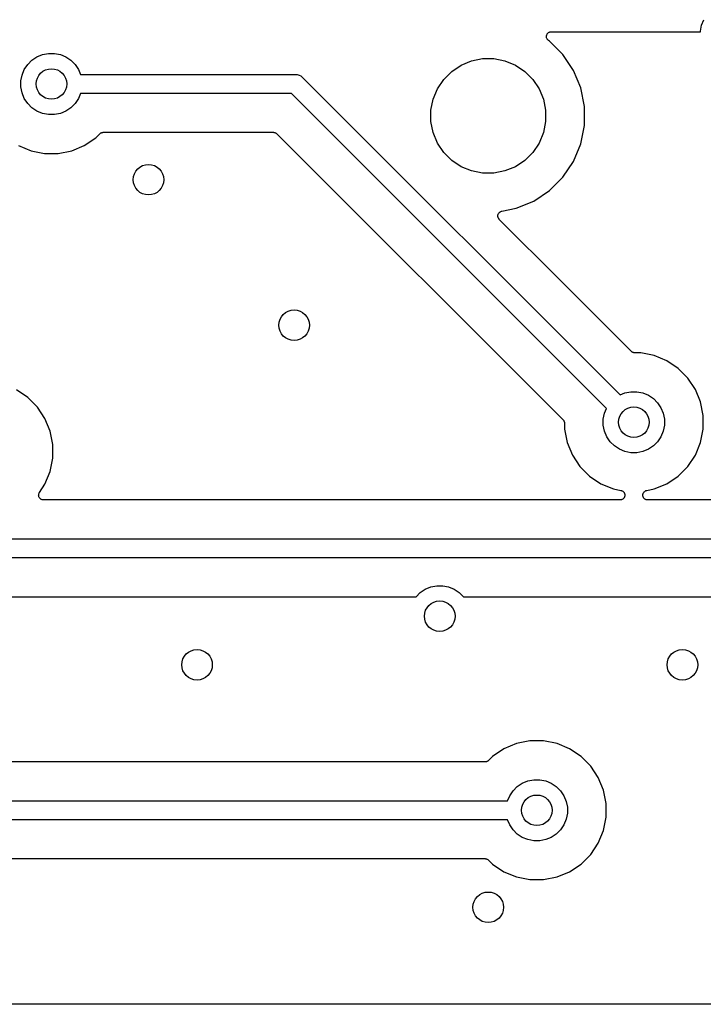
# Model space of a CAD drawing. Extents: x 1 to 139, y -76 to -1.
# Tile 5 of 20: x 27 to 36, y -76 to -63. Entities that reach past the tile are written whole.
import ezdxf

# ---------------------------------------------------------------- set-up
doc = ezdxf.new("R2010")
doc.units = 0
doc.header["$MEASUREMENT"] = 0
doc.layers.add('BLACK', color=7, linetype='CONTINUOUS')

msp = doc.modelspace()

# ---------------------------------------------------------------- linework, layer by layer
at = {"layer": 'BLACK', "linetype": 'CONTINUOUS'}
for p, q in [((35.795, -62.8256), (35.8104, -62.7483)), ((35.8104, -62.7483), (35.8405, -62.6755)), ((33.7812, -62.8961), (33.7819, -62.8897)), ((33.7812, -62.8962), (33.7812, -62.8961)), ((33.7812, -62.8963), (33.7812, -62.8962)), ((33.7817, -62.9021), (33.7812, -62.8963)), ((33.7819, -62.8897), (33.7825, -62.8839)), ((33.7825, -62.8838), (33.7844, -62.8777)), ((33.7825, -62.8839), (33.7825, -62.8838)), ((33.7825, -62.8839), (33.7825, -62.8839)), ((33.7844, -62.8777), (33.7862, -62.8721)), ((33.7862, -62.8719), (33.7892, -62.8665)), ((33.7862, -62.872), (33.7862, -62.8719)), ((33.7862, -62.8721), (33.7862, -62.872)), ((33.7892, -62.8665), (33.7921, -62.8612)), ((33.7921, -62.8612), (33.7921, -62.8611)), ((33.7921, -62.8611), (33.7922, -62.8611)), ((33.7922, -62.8611), (33.7961, -62.8563)), ((33.7961, -62.8563), (33.8, -62.8516)), ((33.8, -62.8516), (33.8001, -62.8515)), ((33.8, -62.8516), (33.8, -62.8516)), ((33.8001, -62.8515), (33.8049, -62.8476)), ((33.8049, -62.8476), (33.8096, -62.8438)), ((33.8096, -62.8438), (33.8097, -62.8437)), ((33.8096, -62.8438), (33.8096, -62.8438)), ((33.8097, -62.8437), (33.8151, -62.8408)), ((33.8151, -62.8408), (33.8205, -62.838)), ((33.8205, -62.838), (33.8206, -62.838)), ((33.8206, -62.838), (33.8207, -62.8379)), ((33.8207, -62.8379), (33.8265, -62.8362)), ((33.8265, -62.8362), (33.8324, -62.8344)), ((33.8324, -62.8344), (33.8325, -62.8344)), ((33.8325, -62.8344), (33.8385, -62.8338)), ((33.8325, -62.8344), (33.8325, -62.8344)), ((33.8385, -62.8338), (33.8447, -62.8332)), ((33.8447, -62.8332), (35.795, -62.8332)), ((35.795, -62.8332), (35.795, -62.8256)), ((33.7823, -62.9084), (33.7817, -62.9021)), ((33.7823, -62.9085), (33.7823, -62.9084)), ((33.7823, -62.9086), (33.7823, -62.9085)), ((33.784, -62.9144), (33.7823, -62.9086)), ((33.7858, -62.9203), (33.784, -62.9144)), ((33.7858, -62.9204), (33.7858, -62.9203)), ((33.7858, -62.9205), (33.7858, -62.9204)), ((33.7887, -62.9259), (33.7858, -62.9205)), ((33.7915, -62.9313), (33.7887, -62.9259)), ((33.7915, -62.9314), (33.7915, -62.9313)), ((33.7916, -62.9315), (33.7915, -62.9314)), ((33.7955, -62.9363), (33.7916, -62.9315)), ((33.7992, -62.941), (33.7955, -62.9363)), ((33.7993, -62.9411), (33.7992, -62.941)), ((33.8039, -62.9449), (33.7993, -62.9411)), ((33.7993, -62.9411), (33.7993, -62.9411)), ((33.8087, -62.949), (33.8039, -62.9449)), ((33.8088, -62.9491), (33.8087, -62.949)), ((33.8094, -62.9495), (33.8088, -62.9491)), ((33.8088, -62.9491), (33.8088, -62.9491)), ((33.8088, -62.9491), (33.8088, -62.9491)), ((33.8219, -62.9578), (33.8094, -62.9495)), ((33.9972, -63.1331), (33.8219, -62.9578)), ((27.1155, -63.1625), (27.1883, -63.1324)), ((27.1883, -63.1324), (27.2656, -63.117)), ((27.2656, -63.117), (27.3444, -63.117)), ((27.3444, -63.117), (27.4217, -63.1324)), ((27.4217, -63.1324), (27.4945, -63.1625)), ((34.1348, -63.3391), (33.9972, -63.1331)), ((26.9505, -63.3275), (26.9943, -63.262)), ((26.9943, -63.262), (27.05, -63.2063)), ((27.05, -63.2063), (27.1155, -63.1625)), ((27.4945, -63.1625), (27.56, -63.2063)), ((27.56, -63.2063), (27.6157, -63.262)), ((27.6157, -63.262), (27.6595, -63.3275)), ((32.5419, -63.3524), (32.6647, -63.2704)), ((32.6647, -63.2704), (32.8012, -63.2138)), ((32.8012, -63.2138), (32.9461, -63.185)), ((32.9461, -63.185), (33.0939, -63.185)), ((33.0939, -63.185), (33.2388, -63.2138)), ((33.2388, -63.2138), (33.3753, -63.2704)), ((33.3753, -63.2704), (33.4981, -63.3524)), ((26.905, -63.4776), (26.9204, -63.4003)), ((26.9204, -63.4003), (26.9505, -63.3275)), ((27.6595, -63.3275), (27.6862, -63.392)), ((27.6862, -63.392), (30.4909, -63.392)), ((30.4909, -63.392), (30.497, -63.3914)), ((30.497, -63.3914), (30.5031, -63.392)), ((30.5031, -63.392), (30.5031, -63.392)), ((30.5031, -63.392), (30.5215, -63.3938)), ((30.5215, -63.3938), (30.5451, -63.401)), ((30.5451, -63.401), (30.5668, -63.4126)), ((30.5668, -63.4126), (30.5858, -63.4282)), ((32.4374, -63.4569), (32.5419, -63.3524)), ((33.4981, -63.3524), (33.6026, -63.4569)), ((34.2297, -63.5681), (34.1348, -63.3391)), ((26.905, -63.5564), (26.905, -63.4776)), ((30.5858, -63.4282), (30.5897, -63.433)), ((30.5897, -63.433), (34.7439, -67.5871)), ((32.3554, -63.5797), (32.4374, -63.4569)), ((33.6026, -63.4569), (33.6846, -63.5797)), ((26.9204, -63.6337), (26.905, -63.5564)), ((26.9505, -63.7065), (26.9204, -63.6337)), ((27.6862, -63.642), (27.6595, -63.7065)), ((30.4452, -63.642), (27.6862, -63.642)), ((34.5671, -67.7639), (30.4452, -63.642)), ((32.2988, -63.7162), (32.3554, -63.5797)), ((33.6846, -63.5797), (33.7412, -63.7162)), ((34.278, -63.8111), (34.2297, -63.5681)), ((26.9943, -63.772), (26.9505, -63.7065)), ((27.05, -63.8277), (26.9943, -63.772)), ((27.6157, -63.772), (27.56, -63.8277)), ((27.6595, -63.7065), (27.6157, -63.772)), ((32.27, -63.8611), (32.2988, -63.7162)), ((33.7412, -63.7162), (33.77, -63.8611)), ((27.1155, -63.8715), (27.05, -63.8277)), ((27.1883, -63.9016), (27.1155, -63.8715)), ((27.2656, -63.917), (27.1883, -63.9016)), ((27.3444, -63.917), (27.2656, -63.917)), ((27.4217, -63.9016), (27.3444, -63.917)), ((27.4945, -63.8715), (27.4217, -63.9016)), ((27.56, -63.8277), (27.4945, -63.8715)), ((32.27, -64.0089), (32.27, -63.8611)), ((33.77, -63.8611), (33.77, -64.0089)), ((34.278, -64.0589), (34.278, -63.8111)), ((32.2988, -64.1538), (32.27, -64.0089)), ((33.77, -64.0089), (33.7412, -64.1538)), ((34.2297, -64.3019), (34.278, -64.0589)), ((27.8838, -64.2223), (27.9375, -64.1686)), ((27.9375, -64.1686), (27.9377, -64.1684)), ((27.9377, -64.1684), (27.9381, -64.168)), ((27.9377, -64.1684), (27.9377, -64.1684)), ((27.9377, -64.1684), (27.9377, -64.1684)), ((27.9381, -64.168), (27.9428, -64.1643)), ((27.9428, -64.1643), (27.9473, -64.1606)), ((27.9473, -64.1606), (27.9476, -64.1605)), ((27.9476, -64.1605), (27.9478, -64.1602)), ((27.9478, -64.1602), (27.953, -64.1576)), ((27.953, -64.1576), (27.9582, -64.1548)), ((27.9582, -64.1548), (27.9585, -64.1547)), ((27.9585, -64.1547), (27.9588, -64.1545)), ((27.9588, -64.1545), (27.9645, -64.1529)), ((27.9645, -64.1529), (27.9701, -64.1512)), ((27.9701, -64.1512), (27.9704, -64.1512)), ((27.9704, -64.1512), (27.9707, -64.1511)), ((27.9707, -64.1511), (27.9766, -64.1506)), ((27.9766, -64.1506), (27.9824, -64.15)), ((27.9824, -64.15), (30.2085, -64.15)), ((30.2085, -64.15), (30.2087, -64.15)), ((30.2087, -64.15), (30.2087, -64.15)), ((30.2087, -64.15), (30.2087, -64.15)), ((30.2087, -64.15), (30.2094, -64.15)), ((30.2094, -64.15), (30.2152, -64.1507)), ((30.2152, -64.1507), (30.2211, -64.1513)), ((30.2211, -64.1513), (30.2214, -64.1514)), ((30.2214, -64.1514), (30.2217, -64.1514)), ((30.2217, -64.1514), (30.2273, -64.1532)), ((30.2273, -64.1532), (30.2329, -64.1549)), ((30.2329, -64.1549), (30.2332, -64.155)), ((30.2332, -64.155), (30.2335, -64.1551)), ((30.2335, -64.1551), (30.2386, -64.1579)), ((30.2386, -64.1579), (30.2438, -64.1607)), ((30.2438, -64.1607), (30.2441, -64.1609)), ((30.2441, -64.1609), (30.2444, -64.1611)), ((30.2444, -64.1611), (30.2489, -64.1649)), ((30.2489, -64.1649), (30.2534, -64.1686)), ((30.2534, -64.1686), (33.9984, -67.9136)), ((32.3554, -64.2903), (32.2988, -64.1538)), ((33.7412, -64.1538), (33.6846, -64.2903)), ((27.7351, -64.3217), (27.8838, -64.2223)), ((32.4374, -64.4131), (32.3554, -64.2903)), ((33.6846, -64.2903), (33.6026, -64.4131)), ((34.1348, -64.5309), (34.2297, -64.3019)), ((26.8749, -64.3217), (27.0401, -64.3901)), ((27.0401, -64.3901), (27.2156, -64.425)), ((27.2156, -64.425), (27.3944, -64.425)), ((27.3944, -64.425), (27.5699, -64.3901)), ((27.5699, -64.3901), (27.7351, -64.3217)), ((32.5419, -64.5176), (32.4374, -64.4131)), ((33.6026, -64.4131), (33.4981, -64.5176)), ((32.6647, -64.5996), (32.5419, -64.5176)), ((33.4981, -64.5176), (33.3753, -64.5996)), ((33.9972, -64.7369), (34.1348, -64.5309)), ((32.8012, -64.6562), (32.6647, -64.5996)), ((32.9461, -64.685), (32.8012, -64.6562)), ((33.0939, -64.685), (32.9461, -64.685)), ((33.2388, -64.6562), (33.0939, -64.685)), ((33.3753, -64.5996), (33.2388, -64.6562)), ((33.8219, -64.9122), (33.9972, -64.7369)), ((33.6159, -65.0498), (33.8219, -64.9122)), ((33.3869, -65.1447), (33.6159, -65.0498)), ((33.1493, -65.2259), (33.1511, -65.2201)), ((33.1511, -65.2201), (33.1512, -65.22)), ((33.1512, -65.2199), (33.1541, -65.2146)), ((33.1512, -65.22), (33.1512, -65.2199)), ((33.1541, -65.2146), (33.157, -65.2092)), ((33.157, -65.2092), (33.1571, -65.2091)), ((33.1571, -65.209), (33.1611, -65.2043)), ((33.1571, -65.2091), (33.1571, -65.209)), ((33.1611, -65.2043), (33.1649, -65.1996)), ((33.1649, -65.1996), (33.165, -65.1996)), ((33.165, -65.1996), (33.1651, -65.1994)), ((33.1651, -65.1994), (33.1698, -65.1956)), ((33.1698, -65.1956), (33.1745, -65.1918)), ((33.1745, -65.1918), (33.1746, -65.1917)), ((33.1746, -65.1917), (33.1747, -65.1916)), ((33.1747, -65.1916), (33.18, -65.1889)), ((33.18, -65.1889), (33.1854, -65.186)), ((33.1854, -65.186), (33.1856, -65.1859)), ((33.1856, -65.1859), (33.1857, -65.1859)), ((33.1857, -65.1859), (33.1914, -65.1842)), ((33.1914, -65.1842), (33.1973, -65.1824)), ((33.1973, -65.1824), (33.3869, -65.1447)), ((33.1462, -65.244), (33.1468, -65.2379)), ((33.1462, -65.2441), (33.1462, -65.244)), ((33.1462, -65.2443), (33.1462, -65.2441)), ((33.1467, -65.2502), (33.1462, -65.2443)), ((33.1472, -65.2563), (33.1467, -65.2502)), ((33.1468, -65.2379), (33.1474, -65.2319)), ((33.1473, -65.2565), (33.1472, -65.2563)), ((33.1473, -65.2566), (33.1473, -65.2565)), ((33.149, -65.2623), (33.1473, -65.2566)), ((33.1474, -65.2319), (33.1475, -65.2318)), ((33.1475, -65.2317), (33.1493, -65.2259)), ((33.1475, -65.2318), (33.1475, -65.2317)), ((33.1507, -65.2682), (33.149, -65.2623)), ((33.1508, -65.2684), (33.1507, -65.2682)), ((33.1508, -65.2685), (33.1508, -65.2684)), ((33.1536, -65.2738), (33.1508, -65.2685)), ((33.1564, -65.2792), (33.1536, -65.2738)), ((33.1565, -65.2794), (33.1564, -65.2792)), ((33.1566, -65.2795), (33.1565, -65.2794)), ((33.1604, -65.2843), (33.1566, -65.2795)), ((33.1641, -65.2889), (33.1604, -65.2843)), ((33.1643, -65.2891), (33.1641, -65.2889)), ((33.1648, -65.2896), (33.1643, -65.2891)), ((33.1643, -65.2891), (33.1643, -65.2891)), ((33.1643, -65.2891), (33.1643, -65.2891)), ((33.9619, -66.0867), (33.1648, -65.2896)), ((34.8936, -67.0184), (33.9619, -66.0867)), ((33.9619, -66.0867), (33.9619, -66.0867)), ((34.8981, -67.0221), (34.8936, -67.0184)), ((34.9026, -67.0259), (34.8981, -67.0221)), ((34.9029, -67.0261), (34.9026, -67.0259)), ((34.9032, -67.0263), (34.9029, -67.0261)), ((34.9084, -67.0291), (34.9032, -67.0263)), ((34.9135, -67.0319), (34.9084, -67.0291)), ((34.9138, -67.032), (34.9135, -67.0319)), ((34.9141, -67.0321), (34.9138, -67.032)), ((34.9197, -67.0338), (34.9141, -67.0321)), ((34.9253, -67.0356), (34.9197, -67.0338)), ((34.9256, -67.0356), (34.9253, -67.0356)), ((34.9259, -67.0357), (34.9256, -67.0356)), ((34.9318, -67.0363), (34.9259, -67.0357)), ((34.9376, -67.037), (34.9318, -67.0363)), ((34.9383, -67.037), (34.9376, -67.037)), ((34.9385, -67.037), (34.9383, -67.037)), ((34.9383, -67.037), (34.9383, -67.037)), ((34.9383, -67.037), (34.9383, -67.037)), ((35.0144, -67.037), (34.9385, -67.037)), ((35.1899, -67.0719), (35.0144, -67.037)), ((35.3551, -67.1403), (35.1899, -67.0719)), ((35.5038, -67.2397), (35.3551, -67.1403)), ((35.6303, -67.3662), (35.5038, -67.2397)), ((35.7297, -67.5149), (35.6303, -67.3662)), ((26.9948, -67.6207), (26.8461, -67.5213)), ((35.7981, -67.6801), (35.7297, -67.5149)), ((27.1213, -67.7472), (26.9948, -67.6207)), ((34.7439, -67.5871), (34.8083, -67.5604)), ((34.8083, -67.5604), (34.8856, -67.545)), ((34.8856, -67.545), (34.9644, -67.545)), ((34.9644, -67.545), (35.0417, -67.5604)), ((35.0417, -67.5604), (35.1145, -67.5905)), ((35.1145, -67.5905), (35.18, -67.6343)), ((35.18, -67.6343), (35.2357, -67.69)), ((27.2207, -67.8959), (27.1213, -67.7472)), ((34.5404, -67.8283), (34.5671, -67.7639)), ((35.2357, -67.69), (35.2795, -67.7555)), ((35.2795, -67.7555), (35.3096, -67.8283)), ((35.833, -67.8556), (35.7981, -67.6801)), ((27.2891, -68.0611), (27.2207, -67.8959)), ((33.9984, -67.9136), (33.9985, -67.9137)), ((33.9985, -67.9137), (33.9986, -67.9138)), ((33.9986, -67.9138), (33.9986, -67.9138)), ((33.9986, -67.9138), (33.999, -67.9142)), ((33.999, -67.9142), (34.0027, -67.9188)), ((34.0027, -67.9188), (34.0064, -67.9234)), ((34.0064, -67.9234), (34.0065, -67.9237)), ((34.0065, -67.9237), (34.0068, -67.9239)), ((34.0068, -67.9239), (34.0095, -67.9291)), ((34.525, -67.9056), (34.5404, -67.8283)), ((34.525, -67.9844), (34.525, -67.9056)), ((35.3096, -67.8283), (35.325, -67.9056)), ((35.325, -67.9056), (35.325, -67.9844)), ((35.833, -68.0344), (35.833, -67.8556)), ((34.0095, -67.9291), (34.0122, -67.9343)), ((34.0122, -67.9343), (34.0123, -67.9346)), ((34.0123, -67.9346), (34.0125, -67.9349)), ((34.0125, -67.9349), (34.0141, -67.9405)), ((34.0141, -67.9405), (34.0158, -67.9462)), ((34.0158, -67.9462), (34.0158, -67.9465)), ((34.0158, -67.9465), (34.0159, -67.9468)), ((34.0159, -67.9468), (34.0164, -67.9526)), ((34.0164, -67.9526), (34.017, -67.9585)), ((34.017, -67.9585), (34.017, -68.0344)), ((34.017, -68.0344), (34.0519, -68.2099)), ((34.5404, -68.0617), (34.525, -67.9844)), ((35.325, -67.9844), (35.3096, -68.0617)), ((35.7981, -68.2099), (35.833, -68.0344)), ((27.324, -68.2366), (27.2891, -68.0611)), ((34.5705, -68.1345), (34.5404, -68.0617)), ((34.6143, -68.2), (34.5705, -68.1345)), ((35.2795, -68.1345), (35.2357, -68.2)), ((35.3096, -68.0617), (35.2795, -68.1345)), ((27.324, -68.4154), (27.324, -68.2366)), ((34.0519, -68.2099), (34.1203, -68.3751)), ((34.67, -68.2557), (34.6143, -68.2)), ((34.7355, -68.2995), (34.67, -68.2557)), ((34.8083, -68.3296), (34.7355, -68.2995)), ((35.1145, -68.2995), (35.0417, -68.3296)), ((35.18, -68.2557), (35.1145, -68.2995)), ((35.2357, -68.2), (35.18, -68.2557)), ((35.7297, -68.3751), (35.7981, -68.2099)), ((27.2891, -68.5909), (27.324, -68.4154)), ((34.1203, -68.3751), (34.2197, -68.5238)), ((34.8856, -68.345), (34.8083, -68.3296)), ((34.9644, -68.345), (34.8856, -68.345)), ((35.0417, -68.3296), (34.9644, -68.345)), ((35.6303, -68.5238), (35.7297, -68.3751)), ((34.2197, -68.5238), (34.3462, -68.6503)), ((35.5038, -68.6503), (35.6303, -68.5238)), ((27.2207, -68.7561), (27.2891, -68.5909)), ((34.3462, -68.6503), (34.4949, -68.7497)), ((35.3551, -68.7497), (35.5038, -68.6503)), ((27.1484, -68.8642), (27.2207, -68.7561)), ((34.4949, -68.7497), (34.6601, -68.8181)), ((34.6601, -68.8181), (34.7562, -68.8372)), ((35.0938, -68.8372), (35.1899, -68.8181)), ((35.1899, -68.8181), (35.3551, -68.7497)), ((27.1377, -68.8991), (27.1384, -68.893)), ((27.1377, -68.8992), (27.1377, -68.8991)), ((27.1377, -68.8993), (27.1377, -68.8992)), ((27.1383, -68.9053), (27.1377, -68.8993)), ((27.1388, -68.9114), (27.1383, -68.9053)), ((27.1384, -68.893), (27.139, -68.887)), ((27.1389, -68.9115), (27.1388, -68.9114)), ((27.1389, -68.9117), (27.1389, -68.9115)), ((27.1406, -68.9175), (27.1389, -68.9117)), ((27.139, -68.8867), (27.1408, -68.881)), ((27.139, -68.8869), (27.139, -68.8867)), ((27.139, -68.887), (27.139, -68.8869)), ((27.1423, -68.9233), (27.1406, -68.9175)), ((27.1408, -68.881), (27.1426, -68.8751)), ((27.1424, -68.9234), (27.1423, -68.9233)), ((27.1424, -68.9235), (27.1424, -68.9234)), ((27.1452, -68.9289), (27.1424, -68.9235)), ((27.1426, -68.875), (27.1427, -68.8749)), ((27.1426, -68.8751), (27.1426, -68.875)), ((27.1427, -68.8749), (27.1455, -68.8697)), ((27.1481, -68.9343), (27.1452, -68.9289)), ((27.1455, -68.8697), (27.1484, -68.8642)), ((27.1482, -68.9344), (27.1481, -68.9343)), ((27.1482, -68.9345), (27.1482, -68.9344)), ((27.152, -68.9391), (27.1482, -68.9345)), ((27.1558, -68.9439), (27.152, -68.9391)), ((27.156, -68.944), (27.1558, -68.9439)), ((27.156, -68.9441), (27.156, -68.944)), ((27.1606, -68.9479), (27.156, -68.9441)), ((27.1653, -68.9519), (27.1606, -68.9479)), ((27.1655, -68.952), (27.1653, -68.9519)), ((27.1656, -68.9521), (27.1655, -68.952)), ((27.1709, -68.955), (27.1656, -68.9521)), ((27.1762, -68.9579), (27.1709, -68.955)), ((27.1763, -68.9579), (27.1762, -68.9579)), ((27.1765, -68.958), (27.1763, -68.9579)), ((27.1824, -68.9598), (27.1765, -68.958)), ((34.7562, -68.8372), (34.7571, -68.8374)), ((34.7571, -68.8374), (34.7633, -68.8394)), ((34.768, -68.9582), (34.7625, -68.9599)), ((34.7633, -68.8394), (34.7689, -68.8411)), ((34.7737, -68.9552), (34.768, -68.9582)), ((34.768, -68.9582), (34.768, -68.9582)), ((34.768, -68.9582), (34.768, -68.9582)), ((34.7689, -68.8411), (34.7689, -68.8411)), ((34.7689, -68.8411), (34.7689, -68.8412)), ((34.7689, -68.8412), (34.774, -68.844)), ((34.7789, -68.9524), (34.7737, -68.9552)), ((34.774, -68.844), (34.7797, -68.8471)), ((34.779, -68.9524), (34.7789, -68.9524)), ((34.7835, -68.9487), (34.779, -68.9524)), ((34.779, -68.9524), (34.779, -68.9524)), ((34.7797, -68.8471), (34.7797, -68.8471)), ((34.7797, -68.8471), (34.7798, -68.8471)), ((34.7798, -68.8471), (34.784, -68.8507)), ((34.7886, -68.9446), (34.7835, -68.9487)), ((34.784, -68.8507), (34.7892, -68.8551)), ((34.793, -68.9392), (34.7886, -68.9446)), ((34.7886, -68.9446), (34.7886, -68.9446)), ((34.7886, -68.9446), (34.7886, -68.9446)), ((34.7892, -68.8551), (34.7892, -68.8551)), ((34.7892, -68.8551), (34.7893, -68.8551)), ((34.7893, -68.8551), (34.7931, -68.8599)), ((34.7965, -68.9351), (34.793, -68.9392)), ((34.7931, -68.8599), (34.797, -68.8647)), ((34.7995, -68.9295), (34.7965, -68.935)), ((34.7965, -68.935), (34.7965, -68.935)), ((34.7965, -68.935), (34.7965, -68.9351)), ((34.797, -68.8647), (34.797, -68.8648)), ((34.797, -68.8648), (34.797, -68.8648)), ((34.797, -68.8648), (34.7998, -68.8702)), ((34.8024, -68.9242), (34.7995, -68.9295)), ((34.7998, -68.8702), (34.8027, -68.8757)), ((34.8043, -68.9178), (34.8024, -68.9241)), ((34.8024, -68.9241), (34.8024, -68.9241)), ((34.8024, -68.9241), (34.8024, -68.9242)), ((34.8027, -68.8757), (34.8027, -68.8757)), ((34.8027, -68.8757), (34.8027, -68.8758)), ((34.8027, -68.8758), (34.8046, -68.8821)), ((34.806, -68.9123), (34.8043, -68.9178)), ((34.8046, -68.8821), (34.8062, -68.8876)), ((34.8061, -68.9123), (34.806, -68.9123)), ((34.806, -68.9123), (34.806, -68.9123)), ((34.8067, -68.9059), (34.8061, -68.9123)), ((34.8062, -68.8876), (34.8062, -68.8876)), ((34.8062, -68.8876), (34.8062, -68.8877)), ((34.8062, -68.8877), (34.8068, -68.894)), ((34.8073, -68.9), (34.8067, -68.9059)), ((34.8068, -68.894), (34.8073, -68.8999)), ((34.8073, -68.8999), (34.8073, -68.9)), ((34.8073, -68.9), (34.8073, -68.9)), ((35.0427, -68.8991), (35.0433, -68.8933)), ((35.0432, -68.9052), (35.0427, -68.8991)), ((35.0427, -68.8991), (35.0427, -68.8991)), ((35.0427, -68.8991), (35.0427, -68.8991)), ((35.0438, -68.9114), (35.0432, -68.9052)), ((35.0433, -68.8933), (35.0439, -68.8868)), ((35.0438, -68.9115), (35.0438, -68.9114)), ((35.0438, -68.9114), (35.0438, -68.9114)), ((35.0453, -68.9165), (35.0438, -68.9115)), ((35.0439, -68.8867), (35.0457, -68.881)), ((35.0439, -68.8868), (35.0439, -68.8867)), ((35.0439, -68.8868), (35.0439, -68.8868)), ((35.0473, -68.9233), (35.0453, -68.9165)), ((35.0457, -68.881), (35.0476, -68.8749)), ((35.05, -68.9285), (35.0473, -68.9233)), ((35.0473, -68.9233), (35.0473, -68.9233)), ((35.0473, -68.9233), (35.0473, -68.9233)), ((35.0476, -68.8749), (35.0506, -68.8694)), ((35.0476, -68.8749), (35.0476, -68.8749)), ((35.0476, -68.8749), (35.0476, -68.8749)), ((35.053, -68.9343), (35.05, -68.9285)), ((35.0506, -68.8694), (35.0535, -68.864)), ((35.057, -68.9392), (35.053, -68.9343)), ((35.053, -68.9343), (35.053, -68.9343)), ((35.053, -68.9343), (35.053, -68.9343)), ((35.0535, -68.864), (35.0581, -68.8584)), ((35.0535, -68.864), (35.0535, -68.864)), ((35.0535, -68.864), (35.0535, -68.864)), ((35.0608, -68.9439), (35.057, -68.9392)), ((35.0581, -68.8584), (35.0614, -68.8545)), ((35.0608, -68.944), (35.0608, -68.9439)), ((35.0608, -68.9439), (35.0608, -68.9439)), ((35.0657, -68.948), (35.0608, -68.944)), ((35.0614, -68.8544), (35.0665, -68.8503)), ((35.0614, -68.8545), (35.0614, -68.8544)), ((35.0614, -68.8545), (35.0614, -68.8545)), ((35.0703, -68.9519), (35.0657, -68.948)), ((35.0665, -68.8503), (35.071, -68.8466)), ((35.0756, -68.9548), (35.0703, -68.9519)), ((35.0703, -68.9519), (35.0703, -68.9519)), ((35.0703, -68.9519), (35.0703, -68.9519)), ((35.071, -68.8466), (35.0764, -68.8438)), ((35.071, -68.8466), (35.071, -68.8466)), ((35.071, -68.8466), (35.071, -68.8466)), ((35.0811, -68.9579), (35.0756, -68.9548)), ((35.0764, -68.8438), (35.0819, -68.8408)), ((35.0812, -68.9579), (35.0811, -68.9579)), ((35.0875, -68.9599), (35.0812, -68.9579)), ((35.0812, -68.9579), (35.0812, -68.9579)), ((35.0819, -68.8408), (35.0819, -68.8408)), ((35.0819, -68.8408), (35.082, -68.8408)), ((35.082, -68.8408), (35.088, -68.839)), ((35.088, -68.839), (35.0938, -68.8372)), ((35.0938, -68.8372), (35.0938, -68.8372)), ((35.0938, -68.8372), (35.0938, -68.8372)), ((35.0938, -68.8372), (35.0938, -68.8372)), ((27.188, -68.9616), (27.1824, -68.9598)), ((27.1881, -68.9616), (27.188, -68.9616)), ((27.1883, -68.9617), (27.1881, -68.9616)), ((27.1944, -68.9623), (27.1883, -68.9617)), ((27.2003, -68.963), (27.1944, -68.9623)), ((27.2006, -68.963), (27.2003, -68.963)), ((27.2006, -68.963), (27.2006, -68.963)), ((27.2006, -68.963), (27.2006, -68.963)), ((27.2012, -68.963), (27.2006, -68.963)), ((34.7439, -68.963), (27.2012, -68.963)), ((34.7498, -68.9624), (34.7439, -68.963)), ((34.7561, -68.9618), (34.7498, -68.9624)), ((34.7562, -68.9618), (34.7561, -68.9618)), ((34.7625, -68.9599), (34.7562, -68.9618)), ((34.7562, -68.9618), (34.7562, -68.9618)), ((35.0929, -68.9616), (35.0875, -68.9599)), ((35.093, -68.9616), (35.0929, -68.9616)), ((35.099, -68.9623), (35.093, -68.9616)), ((35.093, -68.9616), (35.093, -68.9616)), ((35.1053, -68.963), (35.099, -68.9623)), ((35.1061, -68.963), (35.1053, -68.963)), ((47.3917, -68.963), (35.1061, -68.963)), ((26.4678, -69.471), (47.8805, -69.471)), ((47.9999, -69.721), (26.4221, -69.721)), ((32.1955, -70.1305), (32.2683, -70.1004)), ((32.2683, -70.1004), (32.3456, -70.085)), ((32.3456, -70.085), (32.4244, -70.085)), ((32.4244, -70.085), (32.5017, -70.1004)), ((32.5017, -70.1004), (32.5745, -70.1305)), ((26.4502, -70.229), (32.0753, -70.229)), ((32.0753, -70.229), (32.13, -70.1743)), ((32.13, -70.1743), (32.1955, -70.1305)), ((32.5745, -70.1305), (32.64, -70.1743)), ((32.64, -70.1743), (32.6947, -70.229)), ((32.6947, -70.229), (37.1553, -70.229)), ((33.3901, -72.1519), (33.2249, -72.2203)), ((33.5656, -72.117), (33.3901, -72.1519)), ((33.7444, -72.117), (33.5656, -72.117)), ((33.9199, -72.1519), (33.7444, -72.117)), ((34.0851, -72.2203), (33.9199, -72.1519)), ((33.2249, -72.2203), (33.0762, -72.3197)), ((34.2338, -72.3197), (34.0851, -72.2203)), ((32.9776, -72.392), (26.3235, -72.392)), ((32.9834, -72.3914), (32.9776, -72.392)), ((32.9893, -72.3909), (32.9834, -72.3914)), ((32.9896, -72.3908), (32.9893, -72.3909)), ((32.9899, -72.3908), (32.9896, -72.3908)), ((32.9956, -72.3891), (32.9899, -72.3908)), ((33.0012, -72.3875), (32.9956, -72.3891)), ((33.0015, -72.3873), (33.0012, -72.3875)), ((33.0018, -72.3872), (33.0015, -72.3873)), ((33.007, -72.3845), (33.0018, -72.3872)), ((33.0122, -72.3818), (33.007, -72.3845)), ((33.0124, -72.3815), (33.0122, -72.3818)), ((33.0127, -72.3814), (33.0124, -72.3815)), ((33.0173, -72.3777), (33.0127, -72.3814)), ((33.0219, -72.374), (33.0173, -72.3777)), ((33.0223, -72.3736), (33.0219, -72.374)), ((33.0225, -72.3734), (33.0223, -72.3735)), ((33.0223, -72.3735), (33.0223, -72.3736)), ((33.0223, -72.3736), (33.0223, -72.3736)), ((33.0762, -72.3197), (33.0225, -72.3734)), ((34.3603, -72.4462), (34.2338, -72.3197)), ((34.4597, -72.5949), (34.3603, -72.4462)), ((33.4, -72.7143), (33.4655, -72.6705)), ((33.4655, -72.6705), (33.5383, -72.6404)), ((33.5383, -72.6404), (33.6156, -72.625)), ((33.6156, -72.625), (33.6944, -72.625)), ((33.6944, -72.625), (33.7717, -72.6404)), ((33.7717, -72.6404), (33.8445, -72.6705)), ((33.8445, -72.6705), (33.91, -72.7143)), ((34.5281, -72.7601), (34.4597, -72.5949)), ((33.3005, -72.8355), (33.3443, -72.77)), ((33.3443, -72.77), (33.4, -72.7143)), ((33.91, -72.7143), (33.9657, -72.77)), ((33.9657, -72.77), (34.0095, -72.8355)), ((34.563, -72.9356), (34.5281, -72.7601)), ((26.0868, -72.9), (33.2738, -72.9)), ((33.2738, -72.9), (33.3005, -72.8355)), ((34.0095, -72.8355), (34.0396, -72.9083)), ((34.0396, -72.9083), (34.055, -72.9856)), ((34.563, -73.1144), (34.563, -72.9356)), ((34.055, -73.0644), (34.0396, -73.1417)), ((34.055, -72.9856), (34.055, -73.0644)), ((33.2738, -73.15), (26.0411, -73.15)), ((33.3005, -73.2145), (33.2738, -73.15)), ((34.0396, -73.1417), (34.0095, -73.2145)), ((34.5281, -73.2899), (34.563, -73.1144)), ((33.3443, -73.28), (33.3005, -73.2145)), ((33.4, -73.3357), (33.3443, -73.28)), ((33.4655, -73.3795), (33.4, -73.3357)), ((33.91, -73.3357), (33.8445, -73.3795)), ((33.9657, -73.28), (33.91, -73.3357)), ((34.0095, -73.2145), (33.9657, -73.28)), ((34.4597, -73.4551), (34.5281, -73.2899)), ((33.5383, -73.4096), (33.4655, -73.3795)), ((33.6156, -73.425), (33.5383, -73.4096)), ((33.6944, -73.425), (33.6156, -73.425)), ((33.7717, -73.4096), (33.6944, -73.425)), ((33.8445, -73.3795), (33.7717, -73.4096)), ((34.3603, -73.6038), (34.4597, -73.4551)), ((26.0692, -73.658), (32.9776, -73.658)), ((32.9776, -73.658), (32.9778, -73.658)), ((32.9778, -73.658), (32.9778, -73.658)), ((32.9778, -73.658), (32.9778, -73.658)), ((32.9778, -73.658), (32.9785, -73.658)), ((32.9785, -73.658), (32.9843, -73.6587)), ((32.9843, -73.6587), (32.9901, -73.6593)), ((32.9901, -73.6593), (32.9905, -73.6594)), ((32.9905, -73.6594), (32.9908, -73.6594)), ((32.9908, -73.6594), (32.9964, -73.6612)), ((32.9964, -73.6612), (33.002, -73.6629)), ((33.002, -73.6629), (33.0023, -73.663)), ((33.0023, -73.663), (33.0026, -73.6631)), ((33.0026, -73.6631), (33.0077, -73.6659)), ((33.0077, -73.6659), (33.0129, -73.6687)), ((33.0129, -73.6687), (33.0132, -73.6689)), ((33.0132, -73.6689), (33.0135, -73.6691)), ((33.0135, -73.6691), (33.018, -73.6729)), ((33.018, -73.6729), (33.0225, -73.6766)), ((33.0225, -73.6766), (33.0762, -73.7303)), ((34.2338, -73.7303), (34.3603, -73.6038)), ((33.0762, -73.7303), (33.2249, -73.8297)), ((33.2249, -73.8297), (33.3901, -73.8981)), ((33.9199, -73.8981), (34.0851, -73.8297)), ((34.0851, -73.8297), (34.2338, -73.7303)), ((33.3901, -73.8981), (33.5656, -73.933)), ((33.5656, -73.933), (33.7444, -73.933)), ((33.7444, -73.933), (33.9199, -73.8981)), ((133.538, -75.565), (6.16231, -75.565))]:
    msp.add_line(p, q, dxfattribs=at)
at = {"layer": 'BLACK'}
for centre in [(27.305, -63.517), (28.575, -64.77), (30.48, -66.675), (34.925, -67.945), (32.385, -70.485), (29.21, -71.12), (35.56, -71.12), (33.655, -73.025), (33.02, -74.295)]:
    msp.add_circle(centre, 0.2, dxfattribs=at)

doc.saveas('drawing.dxf')
